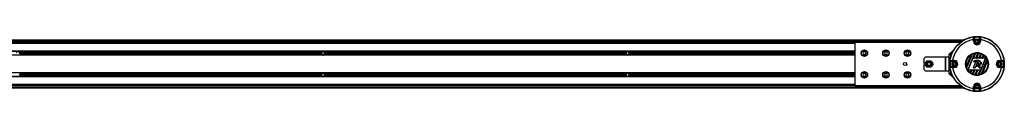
# Model space of a CAD drawing. Header units: millimetres. Extents: x 0 to 420, y 0 to 297.
# Tile 15 of 18: x 193.11 to 224.26, y 216.46 to 218.19. Entities that reach past the tile are written whole.
import ezdxf

# ---------------------------------------------------------------- set-up
doc = ezdxf.new("R2010")
doc.units = ezdxf.units.MM

msp = doc.modelspace()

# ---------------------------------------------------------------- linework, layer by layer
at = {"color": 7, "linetype": 'Continuous', "lineweight": 25}
for p, q in [((222.96398, 218.07461), (56.6075, 218.07461)), ((223.28662, 218.09499), (223.30178, 218.09499)), ((223.28662, 218.03671), (223.28662, 218.09499)), ((223.30178, 218.09499), (223.30178, 218.03671)), ((223.30616, 218.03671), (223.30616, 218.16595)), ((223.31233, 218.18367), (223.31374, 218.16858)), ((223.31374, 218.16858), (223.31374, 218.03671)), ((223.38034, 218.07875), (223.35001, 218.0472)), ((223.42283, 218.06826), (223.38034, 218.07875)), ((223.43499, 218.02622), (223.42283, 218.06826)), ((223.47267, 218.18367), (223.47126, 218.16858)), ((223.47126, 218.03671), (223.47126, 218.16858)), ((223.47884, 218.16595), (223.47884, 218.03671)), ((223.48321, 218.09499), (223.49837, 218.09499)), ((223.48321, 218.03671), (223.48321, 218.09499)), ((223.49837, 218.09499), (223.49837, 218.03671)), ((219.52612, 218.00638), (60.47388, 218.00638)), ((219.52612, 217.96848), (60.47388, 217.96848)), ((189.83839, 218.04429), (222.86182, 218.04429)), ((189.83839, 218.02155), (222.86182, 218.02155)), ((198.45646, 218.02155), (198.4733, 218.00638)), ((198.54911, 218.00638), (198.56596, 218.02155)), ((206.29535, 218.02155), (206.3122, 218.00638)), ((206.38801, 218.00638), (206.40486, 218.02155)), ((214.13425, 218.02155), (214.15109, 218.00638)), ((214.2269, 218.00638), (214.24375, 218.02155)), ((219.52612, 218.00638), (219.52612, 216.64178)), ((222.86203, 218.00638), (219.52612, 218.00638)), ((221.97314, 218.02155), (221.98999, 218.00638)), ((222.0658, 218.00638), (222.08265, 218.02155)), ((222.64236, 217.75329), (222.56775, 217.67868)), ((222.86182, 218.02155), (222.86182, 218.04429)), ((222.86182, 218.04429), (222.91477, 218.04429)), ((222.88213, 218.02155), (222.86182, 218.02155)), ((223.30178, 218.03671), (223.28662, 218.03671)), ((223.30616, 218.03671), (223.30178, 218.03671)), ((223.30616, 218.03671), (223.31374, 218.03671)), ((223.35001, 218.0472), (223.36217, 218.00515)), ((223.36217, 218.00515), (223.40466, 217.99466)), ((223.40466, 217.99466), (223.43499, 218.02622)), ((223.47884, 218.03671), (223.47126, 218.03671)), ((223.47884, 218.03671), (223.48321, 218.03671)), ((223.48321, 218.03671), (223.49837, 218.03671)), ((219.52612, 217.72816), (61.08037, 217.72816)), ((219.52612, 217.72437), (61.08037, 217.72437)), ((219.52612, 217.6061), (61.08037, 217.6061)), ((219.52612, 217.60231), (61.08037, 217.60231)), ((202.64343, 217.6804), (193.10714, 217.6804)), ((202.64343, 217.65007), (193.10714, 217.65007)), ((202.64137, 217.66523), (193.1092, 217.66523)), ((202.67196, 217.71072), (202.6457, 217.66523)), ((202.6457, 217.66523), (202.67196, 217.61975)), ((202.72449, 217.71072), (202.67196, 217.71072)), ((202.67196, 217.61975), (202.72449, 217.61975)), ((202.75075, 217.66523), (202.72449, 217.71072)), ((202.72449, 217.61975), (202.75075, 217.66523)), ((212.28931, 217.6804), (202.75303, 217.6804)), ((212.28931, 217.65007), (202.75303, 217.65007)), ((212.28725, 217.66523), (202.75508, 217.66523)), ((212.31784, 217.71072), (212.29158, 217.66523)), ((212.29158, 217.66523), (212.31784, 217.61975)), ((212.37037, 217.71072), (212.31784, 217.71072)), ((212.31784, 217.61975), (212.37037, 217.61975)), ((212.39663, 217.66523), (212.37037, 217.71072)), ((212.37037, 217.61975), (212.39663, 217.66523)), ((219.52612, 217.6804), (212.39891, 217.6804)), ((219.52612, 217.65007), (212.39891, 217.65007)), ((219.52612, 217.66523), (212.40097, 217.66523)), ((219.8031, 217.71072), (219.77684, 217.66523)), ((219.77684, 217.66523), (219.8031, 217.61975)), ((219.85563, 217.71072), (219.8031, 217.71072)), ((219.8031, 217.61975), (219.85563, 217.61975)), ((219.88189, 217.66523), (219.85563, 217.71072)), ((219.85563, 217.61975), (219.88189, 217.66523)), ((220.4854, 217.71072), (220.45914, 217.66523)), ((220.45914, 217.66523), (220.4854, 217.61975)), ((220.53793, 217.71072), (220.4854, 217.71072)), ((220.4854, 217.61975), (220.53793, 217.61975)), ((220.56419, 217.66523), (220.53793, 217.71072)), ((220.53793, 217.61975), (220.56419, 217.66523)), ((221.16771, 217.71072), (221.14144, 217.66523)), ((221.14144, 217.66523), (221.16771, 217.61975)), ((221.22023, 217.71072), (221.16771, 217.71072)), ((221.16771, 217.61975), (221.22023, 217.61975)), ((221.24649, 217.66523), (221.22023, 217.71072)), ((221.22023, 217.61975), (221.24649, 217.66523)), ((221.70949, 217.46812), (221.70949, 217.36199)), ((222.39992, 217.54393), (221.7853, 217.54393)), ((222.39992, 217.10423), (222.39992, 217.54393)), ((222.4107, 217.54393), (222.39992, 217.54393)), ((222.4107, 217.10423), (222.4107, 217.54393)), ((222.48964, 217.54393), (222.4107, 217.54393)), ((222.51302, 217.63429), (222.48964, 217.54393)), ((222.51302, 217.43022), (222.5012, 217.43022)), ((222.51302, 217.43022), (222.51302, 217.63429)), ((222.51302, 217.43022), (222.53479, 217.43022)), ((222.56775, 217.58237), (222.56775, 217.67868)), ((222.62159, 217.4148), (222.62159, 217.42996)), ((222.62159, 217.42996), (222.67987, 217.42996)), ((222.67987, 217.4148), (222.67987, 217.42996)), ((223.05197, 217.23817), (223.21246, 217.62562)), ((223.21454, 217.62716), (223.05235, 217.2356)), ((223.06395, 217.19926), (223.24844, 217.64467)), ((223.25007, 217.6451), (223.06479, 217.1978)), ((223.10137, 217.12764), (223.32555, 217.66884)), ((223.32724, 217.66943), (223.10215, 217.12603)), ((223.28565, 217.50469), (223.35561, 217.6736)), ((223.28565, 217.50469), (223.28765, 217.50603)), ((223.35419, 217.50469), (223.28565, 217.50469)), ((223.28765, 217.50603), (223.35701, 217.67348)), ((223.35329, 217.50603), (223.28765, 217.50603)), ((223.35329, 217.50603), (223.42286, 217.67397)), ((223.35419, 217.50469), (223.35329, 217.50603)), ((223.42436, 217.6741), (223.35419, 217.50469)), ((223.38083, 217.50469), (223.44967, 217.67087)), ((223.38083, 217.50469), (223.38283, 217.50603)), ((223.44937, 217.50469), (223.38083, 217.50469)), ((223.38283, 217.50603), (223.45091, 217.67039)), ((223.44848, 217.50603), (223.38283, 217.50603)), ((223.3925, 217.44934), (223.3925, 217.4494)), ((223.44782, 216.977), (223.67704, 217.53039)), ((223.44848, 217.50603), (223.51018, 217.65498)), ((223.44937, 217.50469), (223.44848, 217.50603)), ((223.51154, 217.65477), (223.44937, 217.50469)), ((223.67784, 217.52883), (223.44949, 216.97754)), ((223.47602, 217.50469), (223.5344, 217.64563)), ((223.47602, 217.50469), (223.47802, 217.50603)), ((223.54456, 217.50469), (223.47602, 217.50469)), ((223.47802, 217.50603), (223.53552, 217.64484)), ((223.54367, 217.50603), (223.47802, 217.50603)), ((223.52374, 216.99833), (223.71565, 217.46162)), ((223.71652, 217.46023), (223.52534, 216.99869)), ((223.54367, 217.50603), (223.5889, 217.61523)), ((223.54456, 217.50469), (223.54367, 217.50603)), ((223.59013, 217.61471), (223.54456, 217.50469)), ((223.55844, 217.01426), (223.72891, 217.42582)), ((223.57121, 217.50469), (223.61057, 217.59971)), ((223.57121, 217.50469), (223.57321, 217.50603)), ((223.63975, 217.50469), (223.57121, 217.50469)), ((223.57321, 217.50603), (223.61155, 217.59859)), ((223.63885, 217.50603), (223.57321, 217.50603)), ((223.63885, 217.50603), (223.65848, 217.55341)), ((223.63975, 217.50469), (223.63885, 217.50603)), ((223.65957, 217.55255), (223.63975, 217.50469)), ((224.10512, 217.4148), (224.10512, 217.42996)), ((224.10512, 217.42996), (224.1634, 217.42996)), ((224.1634, 217.42996), (224.1634, 217.4148)), ((221.70949, 217.28618), (221.70949, 217.18004)), ((221.74276, 217.34683), (221.72465, 217.34683)), ((221.72465, 217.30134), (221.74276, 217.30134)), ((222.49728, 217.41506), (222.49728, 217.23311)), ((222.52226, 217.41506), (222.49728, 217.41506)), ((222.49728, 217.23311), (222.52226, 217.23311)), ((222.5012, 217.21795), (222.51302, 217.21795)), ((222.5071, 217.24827), (222.5071, 217.39989)), ((222.51302, 217.01387), (222.51302, 217.21795)), ((222.53479, 217.21795), (222.51302, 217.21795)), ((222.52226, 217.41506), (222.53305, 217.41506)), ((222.53305, 217.23311), (222.52226, 217.23311)), ((222.53291, 217.40425), (222.548, 217.40284)), ((222.53291, 217.24391), (222.548, 217.24532)), ((222.67987, 217.40284), (222.548, 217.40284)), ((222.548, 217.24532), (222.67987, 217.24532)), ((222.55063, 217.41042), (222.67987, 217.41042)), ((222.67987, 217.23774), (222.55063, 217.23774)), ((222.67987, 217.4148), (222.62159, 217.4148)), ((222.62159, 217.21821), (222.62159, 217.23337)), ((222.62159, 217.23337), (222.67987, 217.23337)), ((222.67987, 217.21821), (222.62159, 217.21821)), ((222.6612, 217.36367), (222.63625, 217.3277)), ((222.63625, 217.3277), (222.65493, 217.28812)), ((222.65493, 217.28812), (222.69854, 217.2845)), ((222.70481, 217.36005), (222.6612, 217.36367)), ((222.67987, 217.41042), (222.67987, 217.4148)), ((222.67987, 217.40284), (222.67987, 217.41042)), ((222.67987, 217.24532), (222.67987, 217.23774)), ((222.67987, 217.23774), (222.67987, 217.23337)), ((222.67987, 217.23337), (222.67987, 217.21821)), ((222.69854, 217.2845), (222.72349, 217.32046)), ((222.72349, 217.32046), (222.70481, 217.36005)), ((223.11927, 217.10301), (223.13602, 217.14347)), ((223.13692, 217.14213), (223.12034, 217.10211)), ((223.13602, 217.14347), (223.20456, 217.14347)), ((223.13602, 217.14347), (223.13692, 217.14213)), ((223.13692, 217.14213), (223.20256, 217.14213)), ((223.20256, 217.14213), (223.16656, 217.05521)), ((223.20456, 217.14347), (223.16753, 217.05405)), ((223.18771, 217.03845), (223.23121, 217.14347)), ((223.2321, 217.14213), (223.18893, 217.0379)), ((223.20456, 217.14347), (223.20256, 217.14213)), ((223.23121, 217.14347), (223.29975, 217.14347)), ((223.23121, 217.14347), (223.2321, 217.14213)), ((223.2321, 217.14213), (223.29775, 217.14213)), ((223.29775, 217.14213), (223.24173, 217.00689)), ((223.29975, 217.14347), (223.24284, 217.00607)), ((223.26547, 216.99638), (223.3264, 217.14347)), ((223.32729, 217.14213), (223.26682, 216.99614)), ((223.28219, 217.4043), (223.28214, 217.40434)), ((223.28314, 217.39223), (223.28309, 217.39217)), ((223.2886, 217.38758), (223.28309, 217.39217)), ((223.28864, 217.38763), (223.28314, 217.39223)), ((223.2845, 217.21051), (223.35849, 217.39174)), ((223.28456, 217.21049), (223.2845, 217.21051)), ((223.28456, 217.21049), (223.35855, 217.39171)), ((223.28864, 217.38763), (223.2886, 217.38758)), ((223.2924, 217.19883), (223.2924, 217.19876)), ((223.32755, 217.19883), (223.2924, 217.19883)), ((223.32755, 217.19876), (223.2924, 217.19876)), ((223.29975, 217.14347), (223.29775, 217.14213)), ((223.30045, 217.38858), (223.3005, 217.38853)), ((223.39294, 217.14213), (223.3255, 216.97933)), ((223.3264, 217.14347), (223.39494, 217.14347)), ((223.3264, 217.14347), (223.32729, 217.14213)), ((223.39494, 217.14347), (223.32674, 216.97882)), ((223.32729, 217.14213), (223.39294, 217.14213)), ((223.32755, 217.19883), (223.32755, 217.19876)), ((223.3911, 217.34055), (223.33538, 217.20409)), ((223.33538, 217.20409), (223.33544, 217.20406)), ((223.39116, 217.34053), (223.33544, 217.20406)), ((223.35179, 216.97498), (223.42159, 217.14347)), ((223.42248, 217.14213), (223.35328, 216.97508)), ((223.35855, 217.39171), (223.35849, 217.39174)), ((223.36639, 217.39698), (223.36639, 217.39704)), ((223.36639, 217.39704), (223.4085, 217.39704)), ((223.36639, 217.39698), (223.4085, 217.39698)), ((223.3752, 217.26693), (223.37821, 217.27412)), ((223.37526, 217.2669), (223.3752, 217.26693)), ((223.37526, 217.2669), (223.37827, 217.27409)), ((223.37827, 217.27409), (223.37821, 217.27412)), ((223.38257, 217.25518), (223.38257, 217.25512)), ((223.38607, 217.27929), (223.38607, 217.27935)), ((223.3911, 217.34055), (223.39116, 217.34053)), ((223.39494, 217.14347), (223.39294, 217.14213)), ((223.40701, 217.34055), (223.40695, 217.34053)), ((223.42196, 217.30376), (223.40695, 217.34053)), ((223.42202, 217.30378), (223.40701, 217.34055)), ((223.4085, 217.39698), (223.4085, 217.39704)), ((223.41634, 217.39171), (223.4164, 217.39174)), ((223.41634, 217.39171), (223.44811, 217.3139)), ((223.4164, 217.39174), (223.44817, 217.31393)), ((223.48812, 217.14213), (223.41841, 216.97384)), ((223.49012, 217.14347), (223.41979, 216.97368)), ((223.42159, 217.14347), (223.49012, 217.14347)), ((223.42159, 217.14347), (223.42248, 217.14213)), ((223.42202, 217.30378), (223.42196, 217.30376)), ((223.42248, 217.14213), (223.48812, 217.14213)), ((223.43232, 217.29889), (223.43234, 217.29882)), ((223.44349, 217.30288), (223.44352, 217.30282)), ((223.44612, 217.24477), (223.44606, 217.24474)), ((223.46266, 217.20406), (223.44606, 217.24474)), ((223.46272, 217.20409), (223.44612, 217.24477)), ((223.44811, 217.3139), (223.44817, 217.31393)), ((223.45059, 217.2558), (223.46074, 217.26016)), ((223.45061, 217.25574), (223.45059, 217.2558)), ((223.45061, 217.25574), (223.46077, 217.2601)), ((223.46077, 217.2601), (223.46074, 217.26016)), ((223.46272, 217.20409), (223.46266, 217.20406)), ((223.48249, 217.19883), (223.47056, 217.19883)), ((223.47056, 217.19883), (223.47056, 217.19876)), ((223.48249, 217.19876), (223.47056, 217.19876)), ((223.47194, 217.25552), (223.472, 217.25555)), ((223.47194, 217.25552), (223.49033, 217.21049)), ((223.472, 217.25555), (223.49039, 217.21051)), ((223.48249, 217.19883), (223.48249, 217.19876)), ((223.49012, 217.14347), (223.48812, 217.14213)), ((223.49033, 217.21049), (223.49039, 217.21051)), ((223.72936, 217.42341), (223.56046, 217.01565)), ((224.07823, 217.35861), (224.06177, 217.31805)), ((224.06177, 217.31805), (224.08867, 217.28352)), ((224.12158, 217.36464), (224.07823, 217.35861)), ((224.08867, 217.28352), (224.13202, 217.28955)), ((224.1634, 217.4148), (224.10512, 217.4148)), ((224.10512, 217.41042), (224.10512, 217.4148)), ((224.10512, 217.41042), (224.23437, 217.41042)), ((224.10512, 217.41042), (224.10512, 217.40284)), ((224.23699, 217.40284), (224.10512, 217.40284)), ((224.10512, 217.23774), (224.10512, 217.24532)), ((224.10512, 217.24532), (224.23699, 217.24532)), ((224.10512, 217.23774), (224.10512, 217.23337)), ((224.23437, 217.23774), (224.10512, 217.23774)), ((224.10512, 217.23337), (224.10512, 217.21821)), ((224.10512, 217.23337), (224.1634, 217.23337)), ((224.1634, 217.21821), (224.10512, 217.21821)), ((224.14847, 217.33011), (224.12158, 217.36464)), ((224.13202, 217.28955), (224.14847, 217.33011)), ((224.1634, 217.23337), (224.1634, 217.21821)), ((224.25209, 217.40425), (224.23699, 217.40284)), ((224.25209, 217.24391), (224.23699, 217.24532)), ((219.52612, 217.04585), (140.39422, 217.04585)), ((219.52612, 217.04206), (140.39422, 217.04206)), ((219.52612, 216.9238), (140.39422, 216.9238)), ((219.52612, 216.92001), (140.39422, 216.92001)), ((202.64343, 216.99809), (193.10714, 216.99809)), ((202.64343, 216.96777), (193.10714, 216.96777)), ((202.64137, 216.98293), (193.1092, 216.98293)), ((202.67196, 217.02842), (202.6457, 216.98293)), ((202.6457, 216.98293), (202.67196, 216.93744)), ((202.72449, 217.02842), (202.67196, 217.02842)), ((202.67196, 216.93744), (202.72449, 216.93744)), ((202.75075, 216.98293), (202.72449, 217.02842)), ((202.72449, 216.93744), (202.75075, 216.98293)), ((212.28931, 216.99809), (202.75303, 216.99809)), ((212.28931, 216.96777), (202.75303, 216.96777)), ((212.28725, 216.98293), (202.75508, 216.98293)), ((212.31784, 217.02842), (212.29158, 216.98293)), ((212.29158, 216.98293), (212.31784, 216.93744)), ((212.37037, 217.02842), (212.31784, 217.02842)), ((212.31784, 216.93744), (212.37037, 216.93744)), ((212.39663, 216.98293), (212.37037, 217.02842)), ((212.37037, 216.93744), (212.39663, 216.98293)), ((219.52612, 216.99809), (212.39891, 216.99809)), ((219.52612, 216.96777), (212.39891, 216.96777)), ((219.52612, 216.98293), (212.40097, 216.98293)), ((219.8031, 217.02842), (219.77684, 216.98293)), ((219.77684, 216.98293), (219.8031, 216.93744)), ((219.85563, 217.02842), (219.8031, 217.02842)), ((219.8031, 216.93744), (219.85563, 216.93744)), ((219.88189, 216.98293), (219.85563, 217.02842)), ((219.85563, 216.93744), (219.88189, 216.98293)), ((220.4854, 217.02842), (220.45914, 216.98293)), ((220.45914, 216.98293), (220.4854, 216.93744)), ((220.53793, 217.02842), (220.4854, 217.02842)), ((220.4854, 216.93744), (220.53793, 216.93744)), ((220.56419, 216.98293), (220.53793, 217.02842)), ((220.53793, 216.93744), (220.56419, 216.98293)), ((221.16771, 217.02842), (221.14144, 216.98293)), ((221.14144, 216.98293), (221.16771, 216.93744)), ((221.22023, 217.02842), (221.16771, 217.02842)), ((221.16771, 216.93744), (221.22023, 216.93744)), ((221.24649, 216.98293), (221.22023, 217.02842)), ((221.22023, 216.93744), (221.24649, 216.98293)), ((221.7853, 217.10423), (222.39992, 217.10423)), ((222.39992, 217.10423), (222.4107, 217.10423)), ((222.4107, 217.10423), (222.48964, 217.10423)), ((222.48964, 217.10423), (222.51302, 217.01387)), ((222.56775, 216.96948), (222.56775, 217.06579)), ((222.56775, 216.96948), (222.64236, 216.89487)), ((219.52612, 216.67969), (140.39422, 216.67969)), ((219.52612, 216.64178), (140.39422, 216.64178)), ((140.39422, 216.60387), (222.3716, 216.60387)), ((140.39422, 216.57355), (222.96398, 216.57355)), ((219.52612, 216.64178), (222.86203, 216.64178)), ((222.44474, 216.58975), (222.37373, 216.60227)), ((222.37426, 216.60829), (222.53292, 216.60829)), ((222.42624, 216.60071), (222.38835, 216.60402)), ((222.42624, 216.60071), (222.44606, 216.59721)), ((222.53537, 216.60071), (222.42624, 216.60071)), ((222.44474, 216.58975), (222.44606, 216.59721)), ((222.54283, 216.60207), (222.53537, 216.60071)), ((222.53765, 216.60995), (222.5372, 216.60961)), ((222.54519, 216.59128), (222.53785, 216.58939)), ((222.53853, 216.58677), (222.53785, 216.58939)), ((222.54587, 216.58865), (222.53853, 216.58677)), ((222.54036, 216.62904), (222.5393, 216.64178)), ((222.53946, 216.63325), (222.54092, 216.61585)), ((222.5512, 216.60909), (222.54386, 216.60721)), ((222.55159, 216.57705), (222.54386, 216.60721)), ((222.54386, 216.60721), (222.54519, 216.59128)), ((222.54519, 216.59128), (222.54587, 216.58865)), ((222.5512, 216.60909), (222.55751, 216.58446)), ((222.55158, 216.57705), (222.55159, 216.57705)), ((222.57623, 216.58422), (222.57623, 216.57664)), ((222.57623, 216.58422), (222.9458, 216.58422)), ((222.9586, 216.57664), (222.57623, 216.57664)), ((222.59956, 216.64178), (222.59956, 216.63729)), ((222.59956, 216.63729), (222.60154, 216.63928)), ((222.60154, 216.64178), (222.60154, 216.63928)), ((222.60912, 216.6317), (222.60714, 216.62971)), ((222.60714, 216.62971), (222.87793, 216.62971)), ((222.60912, 216.6317), (222.87526, 216.6317)), ((223.28662, 216.55318), (223.28662, 216.61145)), ((223.30178, 216.61145), (223.28662, 216.61145)), ((223.30178, 216.55318), (223.28662, 216.55318)), ((223.30178, 216.61145), (223.30178, 216.55318)), ((223.30616, 216.61145), (223.30178, 216.61145)), ((223.30616, 216.48221), (223.30616, 216.61145)), ((223.30616, 216.61145), (223.31374, 216.61145)), ((223.31374, 216.61145), (223.31374, 216.47959)), ((223.36894, 216.64834), (223.34877, 216.60949)), ((223.34877, 216.60949), (223.37234, 216.57261)), ((223.41266, 216.6503), (223.36894, 216.64834)), ((223.37234, 216.57261), (223.41606, 216.57457)), ((223.43622, 216.61342), (223.41266, 216.6503)), ((223.41606, 216.57457), (223.43622, 216.61342)), ((223.47884, 216.61145), (223.47126, 216.61145)), ((223.47126, 216.47959), (223.47126, 216.61145)), ((223.47884, 216.61145), (223.47884, 216.48221)), ((223.47884, 216.61145), (223.48321, 216.61145)), ((223.48321, 216.55318), (223.48321, 216.61145)), ((223.48321, 216.61145), (223.49837, 216.61145)), ((223.49837, 216.55318), (223.48321, 216.55318)), ((223.49837, 216.61145), (223.49837, 216.55318)), ((223.31233, 216.46449), (223.31374, 216.47959)), ((223.47267, 216.46449), (223.47126, 216.47959))]:
    msp.add_line(p, q, dxfattribs=at)
for centre, radius in [((223.3925, 217.32408), 0.86425), ((223.3925, 218.03671), 0.07581), ((223.3925, 218.03671), 0.06672), ((219.82936, 217.66523), 0.10235), ((219.82936, 217.66523), 0.09855), ((219.82936, 217.66523), 0.09401), ((220.51167, 217.66523), 0.10235), ((220.51167, 217.66523), 0.09855), ((220.51167, 217.66523), 0.09401), ((221.19397, 217.66523), 0.10235), ((221.19397, 217.66523), 0.09855), ((221.19397, 217.66523), 0.09401), ((221.87627, 217.32408), 0.10446), ((221.87627, 217.32408), 0.10445), ((221.87627, 217.32408), 0.10362), ((221.87627, 217.32408), 0.10059), ((223.3925, 217.32408), 0.35984), ((223.3925, 217.32408), 0.35227), ((221.11816, 217.32408), 0.05155), ((221.87627, 217.32408), 0.06144), ((221.87627, 217.32408), 0.06065), ((221.87627, 217.32408), 0.05155), ((222.67987, 217.32408), 0.07581), ((222.67987, 217.32408), 0.06672), ((224.10512, 217.32408), 0.07581), ((224.10512, 217.32408), 0.06672), ((219.82936, 216.98293), 0.10235), ((219.82936, 216.98293), 0.09855), ((219.82936, 216.98293), 0.09401), ((220.51167, 216.98293), 0.10235), ((220.51167, 216.98293), 0.09855), ((220.51167, 216.98293), 0.09401), ((221.19397, 216.98293), 0.10235), ((221.19397, 216.98293), 0.09855), ((221.19397, 216.98293), 0.09401), ((223.3925, 216.61145), 0.07581), ((223.3925, 216.61145), 0.06672)]:
    msp.add_circle(centre, radius, dxfattribs=at)
for centre, radius, start, end in [((223.3925, 217.32408), 0.86153, 97.105494, 172.894506), ((223.3925, 217.32408), 0.77814, 97.819893, 172.180107), ((223.93228, 217.13495), 1.22793, 121.582427, 121.760821), ((223.2878, 218.16395), 0.01516, 0.009403, 97.090311), ((223.29099, 218.16595), 0.01516, 52.066731, 96.863435), ((223.29099, 218.16595), 0.01516, 0.011757, 52.068412), ((223.3925, 217.32408), 0.86332, 84.671862, 95.328138), ((223.3925, 217.32408), 0.84816, 84.671862, 95.328138), ((223.494, 218.16595), 0.01516, 117.333778, 179.988497), ((223.49719, 218.16395), 0.01516, 82.909689, 179.990597), ((223.494, 218.16595), 0.01516, 83.135738, 117.334303), ((222.85271, 217.13494), 1.22793, 58.239179, 58.417573), ((223.3925, 217.32408), 0.77814, 7.819893, 82.180107), ((223.3925, 217.32408), 0.86153, 7.105494, 82.894506), ((223.3925, 218.03671), 0.10587, 180, 0), ((223.3925, 218.03671), 0.09071, 180, 0), ((223.3925, 218.03671), 0.08634, 180, 0), ((223.3925, 218.03671), 0.07876, 180, 0), ((193.05234, 217.66523), 0.05686, 15.46601, 164.53399), ((193.05234, 217.66523), 0.05686, 0, 15.46601), ((193.05234, 217.66523), 0.05686, 344.53399, 0), ((202.69823, 217.66523), 0.05686, 164.53399, 180), ((202.69823, 217.66523), 0.05686, 180, 195.46601), ((202.69823, 217.66523), 0.05686, 15.46601, 164.53399), ((202.69823, 217.66523), 0.05686, 195.46601, 344.53399), ((202.69823, 217.66523), 0.05686, 0, 15.46601), ((202.69823, 217.66523), 0.05686, 344.53399, 0), ((212.34411, 217.66523), 0.05686, 164.53399, 180), ((212.34411, 217.66523), 0.05686, 180, 195.46601), ((212.34411, 217.66523), 0.05686, 15.46601, 164.53399), ((212.34411, 217.66523), 0.05686, 195.46601, 344.53399), ((212.34411, 217.66523), 0.05686, 0, 15.46601), ((212.34411, 217.66523), 0.05686, 344.53399, 0), ((221.7853, 217.46812), 0.07581, 90, 180), ((222.51487, 217.41859), 0.01794, 139.609308, 191.369055), ((222.55063, 217.42558), 0.01516, 173.135738, 207.334303), ((223.58164, 216.7843), 1.22793, 148.239179, 148.417573), ((222.55263, 217.42878), 0.01516, 172.909689, 269.990597), ((222.67987, 217.32408), 0.10587, 270, 90), ((223.3925, 217.32408), 0.3512, 120.840183, 194.159817), ((223.3925, 217.32408), 0.35146, 114.197356, 120.419285), ((223.3925, 217.32408), 0.3512, 100.990036, 113.925891), ((223.3925, 217.32408), 0.35146, 96.024018, 100.700664), ((223.3925, 217.32408), 0.3512, 85.04107, 95.799519), ((223.3925, 217.32408), 0.35146, 80.638935, 84.799043), ((223.3925, 217.32408), 0.3512, 70.422593, 80.425164), ((223.3925, 217.32408), 0.35146, 66.187762, 70.202208), ((223.3925, 217.32408), 0.3512, 55.997198, 65.968622), ((223.3925, 217.32408), 0.35146, 51.650296, 55.783514), ((223.3925, 217.32408), 0.3512, 40.767963, 51.41119), ((223.3925, 217.32408), 0.35146, 35.944189, 40.545483), ((223.3925, 217.32408), 0.3512, 23.055257, 35.661307), ((223.3925, 217.32408), 0.35146, 16.826892, 22.791751), ((224.10512, 217.32408), 0.10587, 90, 270), ((224.23236, 217.42878), 0.01516, 270.009403, 7.090311), ((224.23437, 217.42558), 0.01516, 322.066731, 6.863435), ((223.20336, 216.7843), 1.22793, 31.582427, 31.760821), ((221.72465, 217.36199), 0.01516, 180, 270), ((221.72465, 217.28618), 0.01516, 90, 180), ((221.7853, 217.18004), 0.07581, 180, 270), ((221.74276, 217.36199), 0.01516, 270, 339.828729), ((221.74276, 217.28618), 0.01516, 20.171271, 90), ((221.84595, 217.32408), 0.09476, 100.134954, 159.828729), ((221.84595, 217.32408), 0.09476, 200.171271, 259.865046), ((221.90659, 217.32408), 0.09476, 280.134954, 79.865046), ((222.51487, 217.22957), 0.01794, 168.630945, 220.390692), ((222.52226, 217.39989), 0.01516, 90, 180), ((222.52226, 217.24827), 0.01516, 180, 270), ((223.3925, 217.32408), 0.86332, 174.671862, 185.328138), ((222.55063, 217.22258), 0.01516, 142.066731, 186.863435), ((223.58163, 217.86386), 1.22793, 211.582427, 211.760821), ((222.55063, 217.42559), 0.01516, 207.333778, 269.988497), ((222.55263, 217.21939), 0.01516, 90.009403, 187.090311), ((223.3925, 217.32408), 0.86153, 187.105494, 262.894506), ((222.55063, 217.22258), 0.01516, 90.011757, 142.068412), ((223.3925, 217.32408), 0.84816, 174.671862, 185.328138), ((223.3925, 217.32408), 0.77814, 187.819893, 262.180107), ((222.67987, 217.32408), 0.09071, 270, 90), ((222.67987, 217.32408), 0.08634, 270, 90), ((222.67987, 217.32408), 0.07876, 270, 90), ((223.3925, 217.32408), 0.35146, 194.580715, 200.802644), ((223.3925, 217.32408), 0.3512, 201.074109, 214.009964), ((223.3925, 217.32408), 0.35146, 214.299336, 218.975982), ((223.28856, 217.39872), 0.00853, 138.805903, 230.16689), ((223.28856, 217.39872), 0.00846, 138.805903, 230.16689), ((223.2924, 217.20729), 0.00853, 157.790712, 270), ((223.2924, 217.20729), 0.00846, 157.790712, 270), ((223.29406, 217.39413), 0.00853, 230.16689, 318.977091), ((223.29406, 217.39413), 0.00846, 230.16689, 318.977091), ((223.32755, 217.20729), 0.00846, 270, 337.790711), ((223.32755, 217.20729), 0.00853, 270, 337.790711), ((223.36639, 217.38852), 0.00853, 90, 157.790712), ((223.36639, 217.38852), 0.00846, 90, 157.790712), ((223.38307, 217.26363), 0.00853, 157.290493, 266.671349), ((223.38307, 217.26363), 0.00846, 157.290493, 266.671349), ((223.38608, 217.27082), 0.00853, 90.034995, 157.290493), ((223.38608, 217.27082), 0.00846, 90.034995, 157.290493), ((223.39905, 217.3373), 0.00859, 22.209261, 157.790711), ((223.39905, 217.3373), 0.00853, 22.209261, 157.790711), ((223.4085, 217.38852), 0.00853, 22.209291, 90), ((223.4085, 217.38852), 0.00846, 22.209291, 90), ((223.42986, 217.30698), 0.00853, 202.209261, 286.934979), ((223.42986, 217.30698), 0.00846, 202.209261, 286.934979), ((223.44027, 217.31071), 0.00846, 292.378703, 22.209291), ((223.44027, 217.31071), 0.00853, 292.378703, 22.209291), ((223.45395, 217.24796), 0.00853, 113.245837, 202.209268), ((223.45395, 217.24796), 0.00846, 113.245837, 202.209268), ((223.46411, 217.25233), 0.00853, 22.209257, 113.245837), ((223.46411, 217.25233), 0.00846, 22.209257, 113.245837), ((223.47056, 217.20729), 0.00853, 202.209268, 270), ((223.47056, 217.20729), 0.00846, 202.209268, 270), ((223.48249, 217.20729), 0.00853, 270, 22.209257), ((223.48249, 217.20729), 0.00846, 270, 22.209257), ((223.3925, 217.32408), 0.77814, 277.819893, 352.180107), ((223.3925, 217.32408), 0.86153, 277.105494, 352.894506), ((223.3925, 217.32408), 0.3512, 298.57164, 16.42836), ((224.10512, 217.32408), 0.09071, 90, 270), ((224.10512, 217.32408), 0.08634, 90, 270), ((224.10512, 217.32408), 0.07876, 90, 270), ((224.23236, 217.21939), 0.01516, 352.909689, 89.990597), ((224.23436, 217.42559), 0.01516, 270.011757, 322.068412), ((224.23436, 217.22258), 0.01516, 27.333778, 89.988497), ((223.3925, 217.32408), 0.84816, 354.671862, 5.328138), ((223.20336, 217.86387), 1.22793, 328.239179, 328.417573), ((224.23437, 217.22258), 0.01516, 353.135738, 27.334303), ((223.3925, 217.32408), 0.86332, 354.671862, 5.328138), ((193.05234, 216.98293), 0.05686, 0, 15.46601), ((193.05234, 216.98293), 0.05686, 344.53399, 0), ((202.69823, 216.98293), 0.05686, 164.53399, 180), ((202.69823, 216.98293), 0.05686, 180, 195.46601), ((202.69823, 216.98293), 0.05686, 15.46601, 164.53399), ((202.69823, 216.98293), 0.05686, 195.46601, 344.53399), ((202.69823, 216.98293), 0.05686, 0, 15.46601), ((202.69823, 216.98293), 0.05686, 344.53399, 0), ((212.34411, 216.98293), 0.05686, 164.53399, 180), ((212.34411, 216.98293), 0.05686, 180, 195.46601), ((212.34411, 216.98293), 0.05686, 15.46601, 164.53399), ((212.34411, 216.98293), 0.05686, 195.46601, 344.53399), ((212.34411, 216.98293), 0.05686, 0, 15.46601), ((212.34411, 216.98293), 0.05686, 344.53399, 0), ((223.3925, 217.32408), 0.3512, 219.200481, 229.95893), ((223.3925, 217.32408), 0.35146, 230.200957, 234.361065), ((223.3925, 217.32408), 0.3512, 234.574836, 244.577407), ((223.3925, 217.32408), 0.35146, 244.797792, 248.812238), ((223.3925, 217.32408), 0.3512, 249.031378, 259.002802), ((223.3925, 217.32408), 0.35146, 259.216486, 263.349704), ((223.3925, 217.32408), 0.3512, 263.58881, 274.232037), ((223.3925, 217.32408), 0.35146, 274.454517, 279.055811), ((223.3925, 217.32408), 0.3512, 279.338693, 291.944743), ((223.3925, 217.32408), 0.35146, 292.208249, 298.173108), ((222.37431, 216.60525), 0.00304, 91.024443, 258.975557), ((222.53304, 216.61534), 0.00738, 268.428233, 359.054917), ((222.53292, 216.61587), 0.00758, 270.019177, 304.375878), ((223.3925, 216.61145), 0.10587, 0, 180), ((223.3925, 216.61145), 0.09071, 0, 180), ((223.3925, 216.61145), 0.08634, 0, 180), ((223.3925, 216.61145), 0.07876, 0, 180), ((223.2878, 216.48422), 0.01516, 262.909689, 359.990597), ((223.93228, 217.51322), 1.22793, 238.239179, 238.417573), ((223.29099, 216.48221), 0.01516, 263.135738, 297.334303), ((223.29099, 216.48222), 0.01516, 297.333778, 359.988497), ((223.3925, 217.32408), 0.86332, 264.671862, 275.328138), ((223.3925, 217.32408), 0.84816, 264.671862, 275.328138), ((223.494, 216.48222), 0.01516, 180.011757, 232.068412), ((223.49719, 216.48422), 0.01516, 180.009403, 277.090311), ((223.494, 216.48221), 0.01516, 232.066731, 276.863435), ((222.85272, 217.51322), 1.22793, 301.582427, 301.760821)]:
    msp.add_arc(centre, radius, start, end, dxfattribs=at)
for centre, major_axis, ratio, start_param, end_param in [((224.00672, 217.32408), (1.19822, 0), 0.86604739, 2.19527034, 2.19855917), ((222.77827, 217.32408), (1.19822, 0), 0.86604739, 0.94303348, 0.94632232), ((223.47001, 217.29198), (0.39136, -0.16211), 0.98019282, 2.60598825, 2.612204), ((223.33521, 217.34781), (0.28926, -0.11981), 0.98019282, 2.2327064, 2.23813051), ((223.46669, 217.29335), (0.37462, -0.15517), 0.98019282, 2.30860905, 2.3130735), ((223.33189, 217.34918), (0.306, -0.12675), 0.98019282, 1.88035423, 1.88459443), ((223.46337, 217.29472), (0.35787, -0.14823), 0.98019282, 2.05765554, 2.06156429), ((223.32858, 217.35056), (0.32275, -0.13369), 0.98019282, 1.59762034, 1.60144841), ((223.46006, 217.2961), (0.34112, -0.1413), 0.98019282, 1.81617362, 1.8199076), ((223.32526, 217.35193), (0.3395, -0.14063), 0.98019282, 1.34530368, 1.3490343), ((223.45674, 217.29747), (0.32437, -0.13436), 0.98019282, 1.56556228, 1.56936965), ((223.32194, 217.35331), (0.35625, -0.14756), 0.98019282, 1.10352687, 1.10740604), ((223.45342, 217.29885), (0.30763, -0.12742), 0.98019282, 1.28657498, 1.29075486), ((223.31863, 217.35468), (0.37299, -0.1545), 0.98019282, 0.85404174, 0.85842505), ((223.4501, 217.30022), (0.29088, -0.12049), 0.98019282, 0.94311084, 0.94834656), ((223.31531, 217.35605), (0.38974, -0.16144), 0.98019282, 0.56294657, 0.56885653), ((223.3925, 216.70986), (0, 1.19822), 0.86604739, 0.94303348, 0.94632232), ((223.3925, 217.93831), (0, 1.19822), 0.86604739, 2.19527034, 2.19855917), ((223.47001, 217.29198), (0.39136, -0.16211), 0.98019282, 3.67098131, 3.67719706), ((223.33521, 217.34781), (0.28926, -0.11981), 0.98019282, 4.0450548, 4.05047891), ((223.46669, 217.29335), (0.37462, -0.15517), 0.98019282, 3.97011181, 3.97457626), ((223.3925, 216.70986), (0, 1.19822), 0.86604739, 5.33686299, 5.34015183), ((223.3925, 217.93831), (0, 1.19822), 0.86604739, 4.08462614, 4.08791497), ((223.33189, 217.34918), (0.306, -0.12675), 0.98019282, 4.39859087, 4.40283108), ((223.46337, 217.29472), (0.35787, -0.14823), 0.98019282, 4.22162102, 4.22552977), ((223.32858, 217.35056), (0.32275, -0.13369), 0.98019282, 4.68173689, 4.68556496), ((223.46006, 217.2961), (0.34112, -0.1413), 0.98019282, 4.46327771, 4.46701168), ((223.32526, 217.35193), (0.3395, -0.14063), 0.98019282, 4.934151, 4.93788163), ((223.45674, 217.29747), (0.32437, -0.13436), 0.98019282, 4.71381566, 4.71762303), ((223.32194, 217.35331), (0.35625, -0.14756), 0.98019282, 5.17577927, 5.17965844), ((223.45342, 217.29885), (0.30763, -0.12742), 0.98019282, 4.99243045, 4.99661033), ((223.31863, 217.35468), (0.37299, -0.1545), 0.98019282, 5.42476026, 5.42914357), ((223.4501, 217.30022), (0.29088, -0.12049), 0.98019282, 5.33483875, 5.34007447), ((223.31531, 217.35605), (0.38974, -0.16144), 0.98019282, 5.71432878, 5.72023873), ((222.40004, 216.60071), (0.0258, -0.00758), 0.00479343, 3.10782516, 4.2435224), ((222.57639, 217.33646), (0.06608, 0.75534), 0.9998496, 3.05433952, 3.18382074), ((222.57639, 217.33646), (0.06542, 0.74779), 0.99984653, 3.05433952, 3.1784061), ((222.53291, 216.60071), (0, 0.00758), 0.03491013, 6.26573201, 6.57797169), ((222.69188, 216.63007), (0.01356, -0.16209), 0.9787714, 4.81224542, 4.88350159), ((222.69055, 216.64589), (-0.01289, 0.15405), 0.98083146, 1.51553927, 1.74190894), ((222.69188, 216.63007), (-0.01294, 0.1547), 0.97671996, 1.67065277, 1.74190894), ((222.69055, 216.64589), (0.01227, -0.14665), 0.9787714, 4.65864526, 4.88350159), ((222.5683, 217.24398), (-0.60853, 0.64078), 0.63102628, 2.12993617, 2.1343984), ((222.57625, 217.33487), (0.06608, 0.75534), 0.9998496, 3.19632581, 3.22884579), ((222.57625, 217.33487), (0.06542, 0.74779), 0.99984653, 3.20390865, 3.22884579), ((222.60714, 216.63729), (0.00536, 0.00536), 0.99969546, 2.35634678, 3.92683852), ((222.60913, 216.63928), (0.00536, 0.00536), 0.99969546, 2.35634678, 3.92683852), ((224.00672, 217.32408), (1.19822, 0), 0.86604739, 4.08462614, 4.08791497), ((222.77827, 217.32408), (1.19822, 0), 0.86604739, 5.33686299, 5.34015183)]:
    msp.add_ellipse(centre, major_axis=major_axis, ratio=ratio, start_param=start_param, end_param=end_param, dxfattribs=at)
for points, knots in [([(223.28662, 218.09499), (223.28641, 218.10449), (223.28598, 218.12351), (223.28562, 218.14882), (223.28552, 218.16782), (223.28566, 218.17752), (223.28586, 218.17859), (223.28593, 218.179)], [0, 0, 0, 0, 0.21814391, 0.43644346, 0.65416005, 0.87038191, 1, 1, 1, 1]), ([(223.28918, 218.181), (223.28948, 218.18106), (223.29008, 218.18118), (223.29417, 218.18172), (223.3001, 218.18243), (223.30653, 218.18312), (223.31072, 218.18352), (223.31233, 218.18367)], [0, 0, 0, 0, 0.21375419, 0.42830474, 0.6450109, 0.86422349, 1, 1, 1, 1]), ([(223.30296, 218.16395), (223.30288, 218.16362), (223.30267, 218.16273), (223.30234, 218.15476), (223.30203, 218.13917), (223.30182, 218.11839), (223.3018, 218.10279), (223.30178, 218.09499)], [0, 0, 0, 0, 0.12942387, 0.34542186, 0.56310236, 0.78156418, 1, 1, 1, 1]), ([(223.31374, 218.16858), (223.31321, 218.16843), (223.31183, 218.16803), (223.30973, 218.16735), (223.3078, 218.16666), (223.30646, 218.16613), (223.30626, 218.16601), (223.30616, 218.16595)], [0, 0, 0, 0, 0.13617722, 0.35693013, 0.57482542, 0.78879064, 1, 1, 1, 1]), ([(223.47884, 218.16595), (223.4788, 218.16598), (223.47869, 218.16605), (223.47781, 218.16642), (223.47609, 218.16706), (223.47383, 218.16783), (223.47211, 218.16833), (223.47126, 218.16858)], [0, 0, 0, 0, 0.12445638, 0.33899001, 0.55774681, 0.7788159, 1, 1, 1, 1]), ([(223.47267, 218.18367), (223.47529, 218.18342), (223.48053, 218.18291), (223.48732, 218.18215), (223.49173, 218.18161), (223.49288, 218.18144), (223.49311, 218.18141)], [0, 0, 0, 0, 0.30870348, 0.61628952, 0.92204664, 1, 1, 1, 1]), ([(223.48321, 218.09499), (223.48321, 218.1), (223.48319, 218.11272), (223.48305, 218.132), (223.48278, 218.14947), (223.48243, 218.16144), (223.48216, 218.16311), (223.48203, 218.16395)], [0, 0, 0, 0, 0.14084344, 0.35738662, 0.57221465, 0.78608966, 1, 1, 1, 1]), ([(223.48707, 218.17937), (223.48777, 218.17972), (223.48923, 218.18044), (223.49138, 218.18093), (223.49302, 218.18109), (223.4936, 218.1811), (223.49371, 218.1811)], [0, 0, 0, 0, 0.32939656, 0.68297005, 0.93935237, 1, 1, 1, 1]), ([(223.49311, 218.18141), (223.49397, 218.18129), (223.49552, 218.18108), (223.49572, 218.18103), (223.49581, 218.181)], [0, 0, 0, 0, 0.55979039, 1, 1, 1, 1]), ([(223.49907, 218.179), (223.49918, 218.17798), (223.49941, 218.17594), (223.49947, 218.16138), (223.49927, 218.14009), (223.49888, 218.1166), (223.49851, 218.10109), (223.49837, 218.09499)], [0, 0, 0, 0, 0.21421189, 0.42824134, 0.64302839, 0.85935193, 1, 1, 1, 1]), ([(222.53291, 217.40425), (222.53316, 217.40687), (222.53367, 217.41211), (222.53443, 217.41891), (222.53497, 217.42331), (222.53514, 217.42446), (222.53517, 217.4247)], [0, 0, 0, 0, 0.30870348, 0.61628952, 0.92204664, 1, 1, 1, 1]), ([(222.53517, 217.4247), (222.53529, 217.42556), (222.5355, 217.4271), (222.53555, 217.42731), (222.53558, 217.4274)], [0, 0, 0, 0, 0.55979039, 1, 1, 1, 1]), ([(222.53721, 217.41865), (222.53686, 217.41936), (222.53614, 217.42082), (222.53565, 217.42296), (222.53549, 217.4246), (222.53548, 217.42519), (222.53548, 217.4253)], [0, 0, 0, 0, 0.32939656, 0.68297005, 0.93935237, 1, 1, 1, 1]), ([(222.53758, 217.43065), (222.5386, 217.43077), (222.54064, 217.431), (222.5552, 217.43105), (222.57649, 217.43086), (222.59998, 217.43046), (222.61548, 217.4301), (222.62159, 217.42996)], [0, 0, 0, 0, 0.21421189, 0.42824134, 0.64302839, 0.85935193, 1, 1, 1, 1]), ([(223.28214, 217.40434), (223.28639, 217.40872), (223.2992, 217.42191), (223.33148, 217.44035), (223.36587, 217.44876), (223.3883, 217.4493), (223.3925, 217.4494)], [0, 0, 0, 0, 0.14924319, 0.44987987, 0.89704631, 1, 1, 1, 1]), ([(223.28219, 217.4043), (223.28644, 217.40867), (223.29925, 217.42187), (223.33153, 217.4403), (223.3659, 217.4487), (223.38831, 217.44924), (223.3925, 217.44934)], [0, 0, 0, 0, 0.14931287, 0.45009112, 0.89734194, 1, 1, 1, 1]), ([(223.38607, 217.27929), (223.39214, 217.2794), (223.407, 217.27966), (223.43051, 217.28285), (223.45705, 217.29171), (223.47899, 217.30656), (223.49455, 217.32439), (223.50145, 217.34167), (223.50178, 217.35917), (223.49517, 217.37768), (223.47948, 217.39768), (223.45101, 217.41622), (223.41126, 217.42621), (223.36772, 217.42516), (223.328, 217.41332), (223.30904, 217.3963), (223.30045, 217.38858)], [0, 0, 0, 0, 0.04606604, 0.11282107, 0.17926442, 0.25671538, 0.31097711, 0.35665057, 0.39482562, 0.44135701, 0.50293546, 0.58457386, 0.69463944, 0.80843403, 0.91312935, 1, 1, 1, 1]), ([(223.38607, 217.27935), (223.39214, 217.27946), (223.407, 217.27973), (223.43049, 217.28292), (223.45701, 217.29177), (223.47894, 217.30661), (223.49449, 217.32441), (223.50138, 217.34167), (223.50172, 217.35915), (223.49512, 217.37764), (223.47944, 217.39762), (223.451, 217.41615), (223.41128, 217.42614), (223.36776, 217.42509), (223.32806, 217.41328), (223.3091, 217.39625), (223.3005, 217.38853)], [0, 0, 0, 0, 0.04609678, 0.11285293, 0.17929738, 0.25674037, 0.31099249, 0.35664115, 0.39478553, 0.44128565, 0.50283921, 0.58446278, 0.69452405, 0.80831626, 0.91305023, 1, 1, 1, 1]), ([(223.3925, 217.4494), (223.39857, 217.44924), (223.41421, 217.44881), (223.43914, 217.44423), (223.46944, 217.43326), (223.49736, 217.41466), (223.51751, 217.38888), (223.52663, 217.36195), (223.5257, 217.3361), (223.51449, 217.3101), (223.49213, 217.28428), (223.45286, 217.26233), (223.41369, 217.25425), (223.38888, 217.25494), (223.38257, 217.25512)], [0, 0, 0, 0, 0.04881976, 0.125719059, 0.202515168, 0.306850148, 0.390853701, 0.46092726, 0.531305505, 0.593420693, 0.685330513, 0.800551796, 0.949238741, 1, 1, 1, 1]), ([(223.3925, 217.44934), (223.39857, 217.44917), (223.41406, 217.44874), (223.43898, 217.44422), (223.46928, 217.43327), (223.49732, 217.41461), (223.51745, 217.38885), (223.52657, 217.36194), (223.52564, 217.33611), (223.51443, 217.31013), (223.49209, 217.28433), (223.45283, 217.26239), (223.41368, 217.25432), (223.38889, 217.25501), (223.38257, 217.25518)], [0, 0, 0, 0, 0.04884718, 0.1245489, 0.20256434, 0.30689196, 0.39088187, 0.46093491, 0.53129283, 0.59338344, 0.68528564, 0.80050924, 0.94921749, 1, 1, 1, 1]), ([(224.1634, 217.42996), (224.17291, 217.43017), (224.19192, 217.4306), (224.21724, 217.43096), (224.23624, 217.43106), (224.24594, 217.43092), (224.24701, 217.43072), (224.24741, 217.43065)], [0, 0, 0, 0, 0.21814391, 0.43644346, 0.65416005, 0.87038191, 1, 1, 1, 1]), ([(224.24942, 217.4274), (224.24948, 217.4271), (224.2496, 217.42649), (224.25014, 217.42241), (224.25084, 217.41648), (224.25154, 217.41005), (224.25194, 217.40586), (224.25209, 217.40425)], [0, 0, 0, 0, 0.21375419, 0.42830474, 0.6450109, 0.86422349, 1, 1, 1, 1]), ([(222.53558, 217.22077), (222.53552, 217.22107), (222.5354, 217.22167), (222.53486, 217.22576), (222.53415, 217.23168), (222.53346, 217.23811), (222.53306, 217.24231), (222.53291, 217.24391)], [0, 0, 0, 0, 0.21375419, 0.42830474, 0.6450109, 0.86422349, 1, 1, 1, 1]), ([(222.62159, 217.21821), (222.61209, 217.21799), (222.59307, 217.21756), (222.56776, 217.2172), (222.54876, 217.21711), (222.53906, 217.21724), (222.53799, 217.21744), (222.53758, 217.21751)], [0, 0, 0, 0, 0.21814391, 0.43644346, 0.65416005, 0.87038191, 1, 1, 1, 1]), ([(222.55063, 217.41042), (222.5506, 217.41038), (222.55053, 217.41028), (222.55015, 217.40939), (222.54952, 217.40768), (222.54875, 217.40541), (222.54825, 217.4037), (222.548, 217.40284)], [0, 0, 0, 0, 0.12445638, 0.33899001, 0.55774681, 0.7788159, 1, 1, 1, 1]), ([(222.548, 217.24532), (222.54815, 217.2448), (222.54855, 217.24342), (222.54923, 217.24132), (222.54992, 217.23938), (222.55045, 217.23804), (222.55057, 217.23784), (222.55063, 217.23774)], [0, 0, 0, 0, 0.13617722, 0.35693013, 0.57482542, 0.78879064, 1, 1, 1, 1]), ([(222.62159, 217.4148), (222.61658, 217.41479), (222.60386, 217.41478), (222.58458, 217.41463), (222.5671, 217.41437), (222.55514, 217.41401), (222.55347, 217.41375), (222.55263, 217.41361)], [0, 0, 0, 0, 0.140843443, 0.357386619, 0.572214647, 0.786089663, 1, 1, 1, 1]), ([(222.55263, 217.23455), (222.55296, 217.23447), (222.55384, 217.23425), (222.56181, 217.23392), (222.57741, 217.23362), (222.59819, 217.23341), (222.61379, 217.23338), (222.62159, 217.23337)], [0, 0, 0, 0, 0.12942387, 0.34542186, 0.56310236, 0.78156418, 1, 1, 1, 1]), ([(223.44349, 217.30288), (223.44208, 217.30232), (223.43954, 217.3013), (223.43581, 217.29998), (223.43349, 217.29925), (223.43232, 217.29889)], [0, 0, 0, 0, 0.38337292, 0.69155302, 1, 1, 1, 1]), ([(223.44352, 217.30282), (223.44211, 217.30226), (223.43957, 217.30124), (223.43583, 217.29992), (223.43351, 217.29919), (223.43234, 217.29882)], [0, 0, 0, 0, 0.3831699, 0.69145138, 1, 1, 1, 1]), ([(224.23237, 217.41361), (224.23203, 217.4137), (224.23115, 217.41391), (224.22318, 217.41424), (224.20758, 217.41455), (224.18681, 217.41476), (224.1712, 217.41478), (224.1634, 217.4148)], [0, 0, 0, 0, 0.12942387, 0.34542186, 0.56310236, 0.78156418, 1, 1, 1, 1]), ([(224.1634, 217.23337), (224.16842, 217.23337), (224.18114, 217.23339), (224.20042, 217.23353), (224.21789, 217.2338), (224.22985, 217.23415), (224.23153, 217.23442), (224.23237, 217.23455)], [0, 0, 0, 0, 0.140843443, 0.357386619, 0.572214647, 0.786089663, 1, 1, 1, 1]), ([(224.24741, 217.21751), (224.24639, 217.2174), (224.24436, 217.21717), (224.22979, 217.21711), (224.2085, 217.21731), (224.18501, 217.2177), (224.16951, 217.21807), (224.1634, 217.21821)], [0, 0, 0, 0, 0.21421189, 0.42824134, 0.64302839, 0.85935193, 1, 1, 1, 1]), ([(224.23699, 217.40284), (224.23684, 217.40337), (224.23645, 217.40475), (224.23577, 217.40685), (224.23508, 217.40878), (224.23454, 217.41012), (224.23442, 217.41032), (224.23437, 217.41042)], [0, 0, 0, 0, 0.13617722, 0.35693013, 0.57482542, 0.78879064, 1, 1, 1, 1]), ([(224.23437, 217.23774), (224.23439, 217.23778), (224.23447, 217.23789), (224.23484, 217.23877), (224.23548, 217.24049), (224.23625, 217.24275), (224.23674, 217.24447), (224.23699, 217.24532)], [0, 0, 0, 0, 0.12445638, 0.33899001, 0.55774681, 0.7788159, 1, 1, 1, 1]), ([(224.24778, 217.22951), (224.24813, 217.22881), (224.24886, 217.22735), (224.24934, 217.2252), (224.24951, 217.22356), (224.24951, 217.22298), (224.24951, 217.22287)], [0, 0, 0, 0, 0.32939656, 0.68297005, 0.93935237, 1, 1, 1, 1]), ([(224.24983, 217.22347), (224.24971, 217.22261), (224.2495, 217.22106), (224.24944, 217.22086), (224.24942, 217.22077)], [0, 0, 0, 0, 0.55979039, 1, 1, 1, 1]), ([(224.25209, 217.24391), (224.25184, 217.24129), (224.25133, 217.23605), (224.25056, 217.22926), (224.25002, 217.22485), (224.24986, 217.2237), (224.24983, 217.22347)], [0, 0, 0, 0, 0.30870348, 0.61628952, 0.92204664, 1, 1, 1, 1]), ([(222.38835, 216.60402), (222.38634, 216.60416), (222.3823, 216.60445), (222.37762, 216.60402), (222.37498, 216.60327), (222.37397, 216.60286), (222.37343, 216.60256), (222.37331, 216.6024), (222.37343, 216.60232), (222.37361, 216.60229), (222.37371, 216.60227), (222.37373, 216.60227)], [0, 0, 0, 0, 0.323343, 0.64997238, 0.7362313, 0.82297245, 0.88800526, 0.9381719, 0.97267281, 0.99633828, 1, 1, 1, 1]), ([(222.53357, 216.60683), (222.5334, 216.607), (222.53304, 216.60738), (222.53284, 216.60776), (222.53284, 216.60792), (222.53284, 216.60796)], [0, 0, 0, 0, 0.39296183, 0.85764931, 1, 1, 1, 1]), ([(222.54099, 216.61279), (222.54078, 216.6121), (222.54036, 216.61074), (222.53876, 216.60893), (222.53665, 216.60756), (222.53484, 216.607), (222.5338, 216.60685), (222.53361, 216.60683), (222.53357, 216.60683)], [0, 0, 0, 0, 0.234871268, 0.469752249, 0.704885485, 0.944191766, 0.989511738, 1, 1, 1, 1]), ([(222.53537, 216.60071), (222.53507, 216.60156), (222.53448, 216.60324), (222.53388, 216.6054), (222.53366, 216.6064), (222.53357, 216.60683)], [0, 0, 0, 0, 0.367149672, 0.728158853, 1, 1, 1, 1]), ([(222.54041, 216.61478), (222.54041, 216.61484), (222.54042, 216.61496), (222.54041, 216.61489), (222.54037, 216.61452), (222.54023, 216.61384), (222.53983, 216.61265), (222.53892, 216.61103), (222.5378, 216.61015), (222.53717, 216.60965)], [0, 0, 0, 0, 0.12526492, 0.25345928, 0.32520545, 0.397273, 0.54282776, 0.7387067, 1, 1, 1, 1]), ([(222.54225, 216.579), (222.54227, 216.57902), (222.54234, 216.57908), (222.54202, 216.57994), (222.5412, 216.58171), (222.53998, 216.5841), (222.53902, 216.58587), (222.53853, 216.58677)], [0, 0, 0, 0, 0.1198481, 0.31831407, 0.53286561, 0.76302131, 1, 1, 1, 1]), ([(222.54042, 216.61522), (222.54043, 216.615), (222.54047, 216.6145), (222.54075, 216.61354), (222.54095, 216.61291), (222.54099, 216.61279)], [0, 0, 0, 0, 0.37007105, 0.87450072, 1, 1, 1, 1]), ([(222.54099, 216.61279), (222.54103, 216.61307), (222.5411, 216.61361), (222.54105, 216.61423), (222.54103, 216.61453)], [0, 0, 0, 0, 0.515317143, 1, 1, 1, 1]), ([(222.54103, 216.61453), (222.54104, 216.61446), (222.54112, 216.61358), (222.54137, 216.61132), (222.54197, 216.60697), (222.54254, 216.6037), (222.54283, 216.60207)], [0, 0, 0, 0, 0.02777678, 0.35263214, 0.67710247, 1, 1, 1, 1]), ([(222.54832, 216.57855), (222.54814, 216.57858), (222.54773, 216.57865), (222.54537, 216.57881), (222.54324, 216.57894), (222.54226, 216.579), (222.54225, 216.579)], [0, 0, 0, 0, 0.29198398, 0.69591493, 0.9948299, 1, 1, 1, 1]), ([(222.54587, 216.58865), (222.54632, 216.58685), (222.54725, 216.58318), (222.54796, 216.58012), (222.54832, 216.57855)], [0, 0, 0, 0, 0.48856925, 1, 1, 1, 1]), ([(222.55159, 216.57705), (222.55166, 216.57714), (222.5518, 216.57731), (222.5526, 216.57831), (222.55378, 216.57978), (222.55545, 216.58186), (222.55677, 216.58353), (222.5575, 216.58444), (222.55751, 216.58446)], [0, 0, 0, 0, 0.16794276, 0.33530291, 0.51644874, 0.7333953, 0.99473785, 1, 1, 1, 1]), ([(223.28593, 216.46917), (223.28581, 216.47019), (223.28558, 216.47222), (223.28553, 216.48679), (223.28572, 216.50808), (223.28612, 216.53157), (223.28648, 216.54707), (223.28662, 216.55318)], [0, 0, 0, 0, 0.21421189, 0.42824134, 0.64302839, 0.85935193, 1, 1, 1, 1]), ([(223.30178, 216.55318), (223.30179, 216.54816), (223.3018, 216.53544), (223.30194, 216.51616), (223.30221, 216.49869), (223.30257, 216.48673), (223.30283, 216.48505), (223.30296, 216.48421)], [0, 0, 0, 0, 0.14084344, 0.35738662, 0.57221465, 0.78608966, 1, 1, 1, 1]), ([(223.48203, 216.48421), (223.48211, 216.48454), (223.48233, 216.48543), (223.48266, 216.4934), (223.48296, 216.509), (223.48317, 216.52977), (223.4832, 216.54538), (223.48321, 216.55318)], [0, 0, 0, 0, 0.129423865, 0.345421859, 0.56310236, 0.781564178, 1, 1, 1, 1]), ([(223.49837, 216.55318), (223.49859, 216.54367), (223.49902, 216.52466), (223.49938, 216.49934), (223.49947, 216.48034), (223.49934, 216.47064), (223.49914, 216.46957), (223.49907, 216.46917)], [0, 0, 0, 0, 0.21814391, 0.43644346, 0.65416005, 0.87038191, 1, 1, 1, 1]), ([(223.29188, 216.46675), (223.29102, 216.46687), (223.28948, 216.46708), (223.28927, 216.46714), (223.28918, 216.46716)], [0, 0, 0, 0, 0.559790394, 1, 1, 1, 1]), ([(223.29793, 216.4688), (223.29722, 216.46845), (223.29576, 216.46772), (223.29362, 216.46724), (223.29198, 216.46707), (223.29139, 216.46707), (223.29128, 216.46707)], [0, 0, 0, 0, 0.32939656, 0.68297005, 0.93935237, 1, 1, 1, 1]), ([(223.31233, 216.46449), (223.30971, 216.46474), (223.30447, 216.46525), (223.29767, 216.46602), (223.29326, 216.46656), (223.29212, 216.46672), (223.29188, 216.46675)], [0, 0, 0, 0, 0.30870348, 0.61628952, 0.92204664, 1, 1, 1, 1]), ([(223.30616, 216.48221), (223.3062, 216.48219), (223.3063, 216.48211), (223.30719, 216.48174), (223.3089, 216.4811), (223.31117, 216.48033), (223.31288, 216.47984), (223.31374, 216.47959)], [0, 0, 0, 0, 0.12445638, 0.33899001, 0.55774681, 0.7788159, 1, 1, 1, 1]), ([(223.47126, 216.47959), (223.47178, 216.47974), (223.47316, 216.48013), (223.47526, 216.48081), (223.4772, 216.4815), (223.47854, 216.48204), (223.47874, 216.48215), (223.47884, 216.48221)], [0, 0, 0, 0, 0.13617722, 0.35693013, 0.57482542, 0.78879064, 1, 1, 1, 1]), ([(223.49581, 216.46716), (223.49551, 216.4671), (223.49491, 216.46698), (223.49082, 216.46644), (223.4849, 216.46574), (223.47847, 216.46504), (223.47427, 216.46464), (223.47267, 216.46449)], [0, 0, 0, 0, 0.21375419, 0.42830474, 0.6450109, 0.86422349, 1, 1, 1, 1])]:
    msp.add_open_spline(points, degree=3, knots=knots, dxfattribs=at)
for points in [[(222.56775, 217.67868), (222.56156, 217.67498), (222.54919, 217.66758), (222.53271, 217.65648), (222.51953, 217.64539), (222.51519, 217.63799), (222.51302, 217.63429)], [(222.51302, 217.01387), (222.51519, 217.01018), (222.51953, 217.00278), (222.53271, 216.99168), (222.54919, 216.98058), (222.56156, 216.97318), (222.56775, 216.96948)]]:
    msp.add_open_spline(points, degree=3, dxfattribs=at)

doc.saveas('drawing.dxf')
